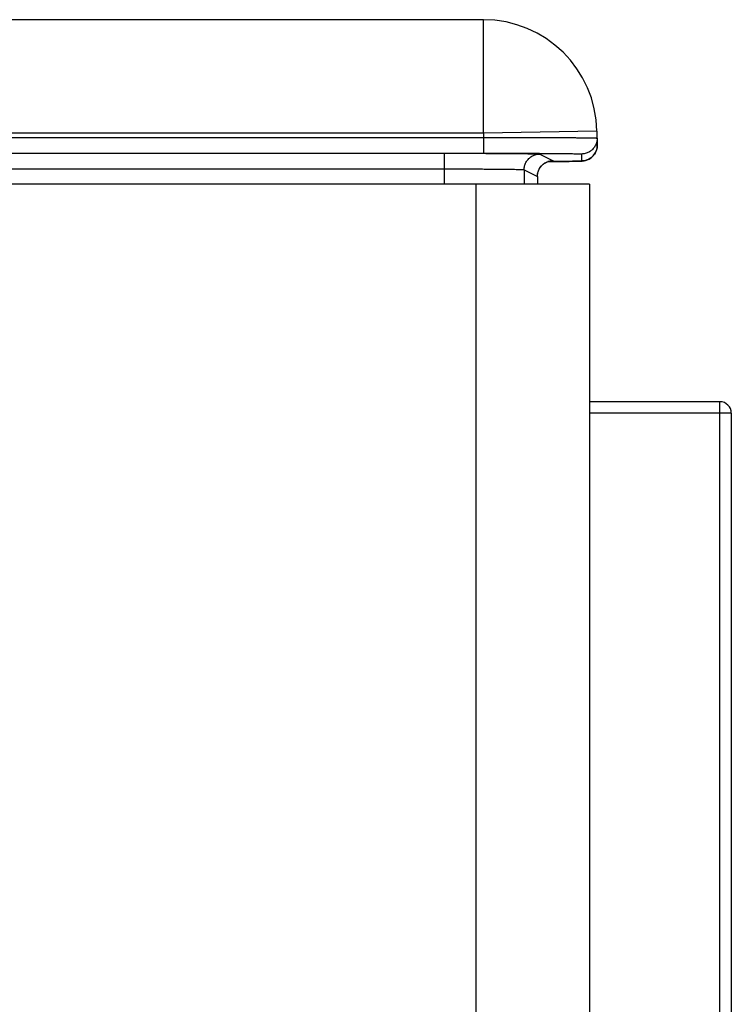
# Model space of a CAD drawing. Header units: inches. Extents: x 0.2 to 16.8, y 0.1 to 10.8.
# Tile 7 of 23: x 4.6 to 5.2, y 4.9 to 5.7. Entities that reach past the tile are written whole.
import ezdxf

# ---------------------------------------------------------------- set-up
doc = ezdxf.new("R2010")
doc.units = ezdxf.units.IN
doc.header["$LTSCALE"] = 0.935
doc.header["$MEASUREMENT"] = 0
doc.layers.get('0').update_dxf_attribs({"linetype": 'CONTINUOUS'})

msp = doc.modelspace()

# ---------------------------------------------------------------- linework, layer by layer
at = {"color": 7, "linetype": 'CONTINUOUS'}
for p, q in [((5.00575, 5.73278), (4.35193, 5.73278)), ((5.00575, 5.63278), (5.00575, 5.73278)), ((5.00575, 5.63278), (4.33263, 5.63278)), ((4.49664, 5.62899), (5.00581, 5.62899)), ((5.10573, 5.63453), (5.00575, 5.63278)), ((5.00575, 5.63278), (5.00581, 5.62899)), ((5.00581, 5.62899), (5.00581, 5.61521)), ((5.10573, 5.63453), (5.10594, 5.62237)), ((4.49664, 5.61521), (5.00581, 5.61521)), ((4.49678, 5.61514), (4.97161, 5.61514)), ((4.97161, 5.58778), (4.97161, 5.61514)), ((5.05538, 5.61443), (5.06708, 5.60858)), ((5.09206, 5.61446), (5.09217, 5.60835)), ((5.06255, 5.60778), (5.07273, 5.60787)), ((5.07273, 5.60787), (5.08127, 5.60798)), ((5.08127, 5.60798), (5.08546, 5.60805)), ((5.08546, 5.60805), (5.08767, 5.6081)), ((5.08767, 5.6081), (5.08904, 5.60814)), ((5.08904, 5.60814), (5.0902, 5.60818)), ((5.09118, 5.60822), (5.09174, 5.60825)), ((5.09252, 5.60829), (5.09278, 5.60831)), ((4.49678, 5.60136), (4.97161, 5.60136)), ((5.0416, 5.60065), (5.0416, 5.58778)), ((5.0416, 5.60065), (5.0533, 5.5948)), ((5.0533, 5.5948), (5.0533, 5.58778)), ((5.0533, 5.5948), (5.05331, 5.59478)), ((5.09902, 5.58778), (4.52302, 5.58778)), ((4.99902, 5.58778), (4.99902, 2.40878)), ((5.09902, 5.58778), (5.09902, 2.40878)), ((5.21402, 5.39628), (5.09902, 5.39628)), ((5.21402, 3.06928), (5.21402, 5.39628)), ((5.22402, 5.38628), (5.09902, 5.38628)), ((5.22402, 5.38628), (5.22402, 3.07928))]:
    msp.add_line(p, q, dxfattribs=at)
for points in [[(5.09278, 5.60831), (5.09305, 5.60834), (5.09334, 5.60836), (5.09366, 5.6084), (5.09405, 5.60846), (5.09453, 5.60853), (5.09508, 5.60865), (5.09569, 5.60879), (5.09636, 5.60899), (5.09712, 5.60926), (5.09795, 5.60961), (5.09883, 5.61006), (5.09972, 5.6106), (5.10061, 5.61123), (5.10147, 5.61196), (5.10231, 5.6128), (5.1031, 5.61374), (5.10383, 5.61478), (5.10448, 5.61594), (5.10503, 5.61719), (5.10547, 5.61854), (5.10578, 5.61997), (5.10593, 5.62147), (5.10594, 5.62237)], [(5.05331, 5.59478), (5.05333, 5.59555), (5.05347, 5.59689), (5.05373, 5.59817), (5.0541, 5.59938), (5.05456, 5.60051), (5.0551, 5.60157), (5.05571, 5.60255), (5.05638, 5.60346), (5.05711, 5.60428), (5.05787, 5.60502), (5.05868, 5.60569), (5.0595, 5.60628), (5.06034, 5.60679), (5.06116, 5.60722), (5.06197, 5.60757), (5.06275, 5.60785), (5.06344, 5.60806), (5.06401, 5.6082), (5.06446, 5.60829), (5.06481, 5.60836), (5.06508, 5.60839), (5.06527, 5.60842), (5.06539, 5.60843), (5.06547, 5.60844), (5.06549, 5.60844)], [(5.0902, 5.60818), (5.09055, 5.60819), (5.09118, 5.60822)], [(5.09174, 5.60825), (5.09201, 5.60826), (5.09227, 5.60828), (5.09252, 5.60829)]]:
    msp.add_lwpolyline(points, dxfattribs=at)
for centre, radius, start in [((5.00575, 5.63278), 0.1, 1), ((5.21402, 5.38628), 0.01, 0)]:
    msp.add_arc(centre, radius, start, 90, dxfattribs=at)
for points, knots in [([(5.00581, 5.62899), (5.00843, 5.629), (5.01364, 5.62901), (5.02143, 5.62902), (5.02911, 5.62903), (5.03666, 5.62903), (5.04401, 5.62903), (5.05113, 5.62902), (5.05797, 5.62901), (5.06448, 5.62899), (5.07064, 5.62897), (5.07639, 5.62894), (5.08171, 5.62891), (5.08657, 5.62888), (5.09092, 5.62884), (5.09475, 5.6288), (5.09803, 5.62875), (5.10076, 5.62872), (5.10283, 5.62863), (5.10449, 5.62866), (5.10519, 5.62846), (5.10584, 5.62858), (5.10584, 5.62848)], [0, 0, 0, 0, 0.078442, 0.156402, 0.2334, 0.308959, 0.382615, 0.453912, 0.522412, 0.587691, 0.649347, 0.707, 0.760295, 0.808903, 0.852524, 0.890891, 0.923766, 0.950947, 0.972269, 0.987601, 0.996854, 1, 1, 1, 1]), ([(5.10584, 5.62848), (5.10585, 5.62792), (5.1058, 5.62679), (5.10552, 5.62513), (5.10504, 5.62351), (5.10437, 5.62197), (5.10351, 5.62051), (5.10249, 5.61917), (5.1013, 5.61797), (5.09998, 5.61692), (5.09855, 5.61604), (5.09701, 5.61534), (5.0954, 5.61483), (5.09374, 5.61453), (5.09262, 5.61446), (5.09206, 5.61446)], [0, 0, 0, 0, 0.076922, 0.153843, 0.230765, 0.307687, 0.38461, 0.461532, 0.538455, 0.615379, 0.692303, 0.769227, 0.846151, 0.923075, 1, 1, 1, 1]), ([(5.10594, 5.62237), (5.10595, 5.62181), (5.10591, 5.62068), (5.10563, 5.61902), (5.10515, 5.6174), (5.10448, 5.61586), (5.10362, 5.6144), (5.10259, 5.61307), (5.10144, 5.61189), (5.10059, 5.61121), (5.10016, 5.61091)], [0, 0, 0, 0, 0.126068, 0.252137, 0.378206, 0.504275, 0.630345, 0.756415, 0.882486, 1, 1, 1, 1]), ([(4.97161, 5.61514), (4.97389, 5.61514), (4.97843, 5.61514), (4.98521, 5.61513), (4.9919, 5.61512), (4.99846, 5.61511), (5.00483, 5.61508), (5.01099, 5.61506), (5.01688, 5.61503), (5.02247, 5.61499), (5.02772, 5.61496), (5.03259, 5.61491), (5.03706, 5.61487), (5.04109, 5.61482), (5.04465, 5.61477), (5.04773, 5.61472), (5.0503, 5.61467), (5.05234, 5.6146), (5.05385, 5.61457), (5.05479, 5.61448), (5.05526, 5.61449), (5.05538, 5.61443)], [0, 0, 0, 0, 0.081467, 0.162594, 0.242693, 0.321135, 0.397421, 0.471058, 0.54154, 0.608395, 0.671183, 0.729489, 0.78292, 0.831122, 0.873779, 0.910598, 0.941329, 0.965777, 0.98378, 0.995202, 1, 1, 1, 1]), ([(5.00581, 5.61521), (5.00807, 5.61521), (5.01256, 5.61521), (5.01927, 5.6152), (5.0259, 5.61519), (5.03241, 5.61517), (5.03875, 5.61515), (5.04489, 5.61513), (5.05078, 5.6151), (5.0564, 5.61507), (5.06171, 5.61503), (5.06667, 5.61499), (5.07126, 5.61495), (5.07544, 5.6149), (5.0792, 5.61485), (5.0825, 5.61481), (5.08532, 5.61475), (5.08768, 5.61471), (5.08947, 5.61462), (5.0909, 5.61463), (5.0915, 5.61447), (5.09206, 5.61455), (5.09206, 5.61446)], [0, 0, 0, 0, 0.078314, 0.156316, 0.233374, 0.30894, 0.3826, 0.453906, 0.522406, 0.587676, 0.649326, 0.706971, 0.760261, 0.808862, 0.852482, 0.890849, 0.923731, 0.950915, 0.972242, 0.987586, 0.996843, 1, 1, 1, 1]), ([(5.0416, 5.60065), (5.0416, 5.6012), (5.04167, 5.60231), (5.04197, 5.60395), (5.04247, 5.60554), (5.04315, 5.60706), (5.04401, 5.60849), (5.04504, 5.6098), (5.04622, 5.61098), (5.04754, 5.61201), (5.04896, 5.61288), (5.05048, 5.61356), (5.05208, 5.61406), (5.05372, 5.61436), (5.05483, 5.61443), (5.05538, 5.61443)], [0, 0, 0, 0, 0.076924, 0.15385, 0.230776, 0.307703, 0.384629, 0.461555, 0.538481, 0.615405, 0.692327, 0.769248, 0.846167, 0.923084, 1, 1, 1, 1]), ([(5.0533, 5.5948), (5.0533, 5.59535), (5.05337, 5.59646), (5.05367, 5.5981), (5.05417, 5.5997), (5.05485, 5.60122), (5.05571, 5.60264), (5.05674, 5.60396), (5.05792, 5.60514), (5.05923, 5.60616), (5.06066, 5.60703), (5.06218, 5.60771), (5.06377, 5.60821), (5.06541, 5.60851), (5.06652, 5.60858), (5.06708, 5.60858)], [0, 0, 0, 0, 0.076924, 0.15385, 0.230776, 0.307703, 0.384629, 0.461555, 0.538481, 0.615405, 0.692327, 0.769248, 0.846167, 0.923084, 1, 1, 1, 1]), ([(5.06708, 5.60858), (5.06713, 5.60855), (5.06654, 5.60845), (5.06621, 5.60847), (5.06559, 5.60843), (5.06523, 5.60841)], [0, 0, 0, 0, 0.08995, 0.470743, 1, 1, 1, 1]), ([(5.09217, 5.60835), (5.09217, 5.60826), (5.09161, 5.60834), (5.09101, 5.60817), (5.08958, 5.60819), (5.0878, 5.6081), (5.08544, 5.60806), (5.08262, 5.608), (5.07932, 5.60795), (5.07556, 5.6079), (5.07138, 5.60786), (5.06798, 5.60783), (5.06597, 5.60781), (5.0655, 5.60781)], [0, 0, 0, 0, 0.010135, 0.039991, 0.089529, 0.158412, 0.246231, 0.352473, 0.476447, 0.617402, 0.774464, 0.946685, 1, 1, 1, 1]), ([(5.10016, 5.61091), (5.10013, 5.61089), (5.09964, 5.61054), (5.09865, 5.60993), (5.09712, 5.60923), (5.09551, 5.60873), (5.09385, 5.60842), (5.09273, 5.60835), (5.09217, 5.60835)], [0, 0, 0, 0, 0.013394, 0.210714, 0.408035, 0.605356, 0.802678, 1, 1, 1, 1]), ([(4.97161, 5.60136), (4.97363, 5.60136), (4.97763, 5.60136), (4.98361, 5.60135), (4.98949, 5.60134), (4.99524, 5.60132), (5.00081, 5.6013), (5.00617, 5.60127), (5.01127, 5.60124), (5.01607, 5.6012), (5.02055, 5.60116), (5.02466, 5.60111), (5.02837, 5.60106), (5.03167, 5.60101), (5.03451, 5.60096), (5.0369, 5.6009), (5.03878, 5.60083), (5.04019, 5.6008), (5.04105, 5.6007), (5.0415, 5.60071), (5.0416, 5.60065)], [0, 0, 0, 0, 0.086216, 0.171769, 0.256028, 0.338369, 0.418188, 0.494895, 0.567921, 0.636724, 0.700795, 0.759658, 0.812875, 0.86005, 0.900832, 0.934914, 0.962044, 0.982019, 0.994692, 1, 1, 1, 1])]:
    msp.add_open_spline(points, degree=3, knots=knots, dxfattribs=at)
for points in [[(5.0655, 5.60781), (5.06452, 5.6078), (5.06354, 5.60779), (5.06255, 5.60778)], [(5.06523, 5.60841), (5.06513, 5.60841), (5.06503, 5.6084), (5.06493, 5.6084)]]:
    msp.add_open_spline(points, degree=3, dxfattribs=at)

doc.saveas('drawing.dxf')
